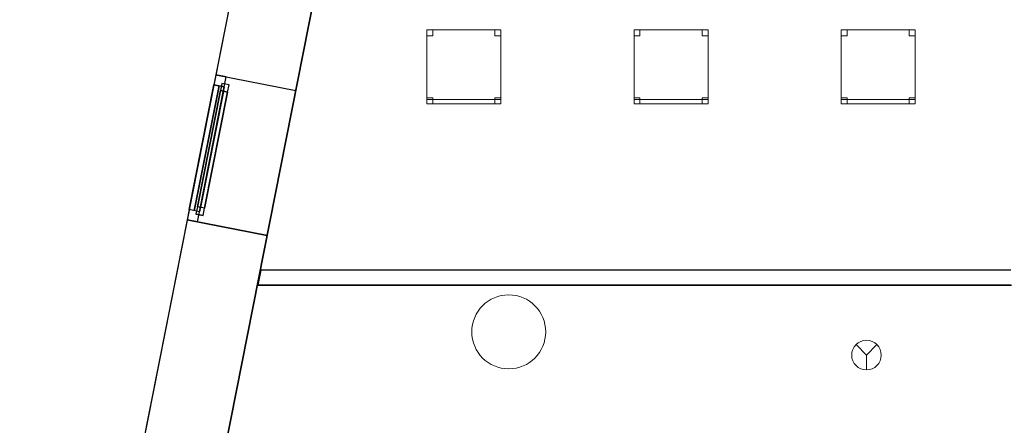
# Model space of a CAD drawing. Header units: metres. Extents: x 397.7 to 427.5, y 12.7 to 28.4.
# Tile 2 of 124: x 397.7 to 404.3, y 17.2 to 19.9. Entities that reach past the tile are written whole.
import ezdxf

# ---------------------------------------------------------------- set-up
doc = ezdxf.new("R2010")
doc.units = ezdxf.units.M
doc.layers.add('01_CARPINTERIA', color=5, linetype='Continuous', lineweight=25, true_color=0x0000ff)
doc.layers.add('01_SUELOS', color=7, linetype='Continuous', lineweight=25, true_color=0x007f00)
for name, color, linetype, lineweight in [('02_MOBILIARIO', 7, 'Continuous', 18), ('A-COLS-____-MCUT', 7, 'Continuous', 18), ('A-COLS-____-OTLN', 7, 'Continuous', 18), ('A-DETL-____-MBND', 7, 'Continuous', 18), ('A-DETL-GENF-OTLN', 7, 'Continuous', 18), ('A-GENM-____-OTLN', 7, 'Continuous', 18), ('A-WALL-____-MCUT', 7, 'Continuous', 25), ('A-WALL-____-OTLN', 7, 'Continuous', 25)]:
    doc.layers.add(name, color=color, linetype=linetype, lineweight=lineweight)

# ---------------------------------------------------------------- blocks, each defined once
blk = doc.blocks.new('Family - LONDR55-XX_ZZ-ARQ-CAA-M3D-Londres55-152793-05_PCI_P2')
at = {"layer": '01_SUELOS', "color": 9, "true_color": 0xaad4aa}
for p, q in [((2.9616, 14.9476), (0, 0)), ((0, 0), (2.9616, 14.9476))]:
    blk.add_line(p, q, dxfattribs=at)
blk = doc.blocks.new('Forma directa - LONDR55-XX_ZZ-ARQ-CAA-M3D-Londres55-152687-05_PCI_P2')
at = {"layer": '01_CARPINTERIA', "color": 161, "true_color": 0xaaaaff}
for p, q in [((0.07, 0.07), (0, 0.07)), ((0, 0.07), (0, 0)), ((0.07, 0.07), (0, 0.07)), ((0, 0.07), (0, 0)), ((0.1, 0.1), (0.05, 0.1)), ((0.05, 0.1), (0.05, 0.05)), ((0.1, 0.1), (0.05, 0.1)), ((0.05, 0.1), (0.05, 0.05)), ((0.07, 0.07), (0.93, 0.07)), ((0.93, 0.07), (0.07, 0.07)), ((0.07, 0.07), (0.07, 0)), ((0.07, 0), (0.07, 0.07)), ((0.07, 0), (0.07, 0.07)), ((0.07, 0.07), (0.07, 0)), ((0.1, 0.05), (0.1, 0.1)), ((0.1, 0.1), (0.1, 0.05)), ((0.1, 0.1), (0.9, 0.1)), ((0.9, 0.1), (0.1, 0.1)), ((0.1, 0.1), (0.1, 0.05)), ((0.1, 0.05), (0.1, 0.1)), ((0.9, 0.075), (0.1, 0.075)), ((0.9, 0.075), (0.1, 0.075)), ((0.95, 0.1), (0.9, 0.1)), ((0.9, 0.1), (0.9, 0.05)), ((0.95, 0.1), (0.9, 0.1)), ((0.9, 0.1), (0.9, 0.05)), ((0.9, 0.1), (0.9, 0.05)), ((0.9, 0.1), (0.9, 0.05)), ((0.93, 0.07), (0.93, 0)), ((0.93, 0.07), (0.93, 0)), ((1, 0.07), (0.93, 0.07)), ((0.93, 0.07), (0.93, 0)), ((1, 0.07), (0.93, 0.07)), ((0.93, 0.07), (0.93, 0)), ((0.95, 0.05), (0.95, 0.1)), ((0.95, 0.1), (0.95, 0.05)), ((1, 0), (1, 0.07)), ((1, 0.07), (1, 0)), ((0, 0), (0.07, 0)), ((0, 0), (0.07, 0)), ((0.05, 0.05), (0.1, 0.05)), ((0.05, 0.05), (0.1, 0.05)), ((0.93, 0.035), (0.07, 0.035)), ((0.07, 0.035), (0.93, 0.035)), ((0.07, 0), (0.93, 0)), ((0.93, 0), (0.07, 0)), ((0.1, 0.05), (0.9, 0.05)), ((0.9, 0.05), (0.1, 0.05)), ((0.9, 0.05), (0.95, 0.05)), ((0.9, 0.05), (0.95, 0.05)), ((0.93, 0), (1, 0)), ((0.93, 0), (1, 0))]:
    blk.add_line(p, q, dxfattribs=at)
blk = doc.blocks.new('Forma directa - Finestra P2-152998-05_PCI_P2')
at = {"xscale": 1.00000002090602, "yscale": 1.00000002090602, "zscale": 1.00000002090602}
blk.add_blockref('Forma directa - LONDR55-XX_ZZ-ARQ-CAA-M3D-Londres55-152687-05_PCI_P2', (0, 0), dxfattribs=at)
blk = doc.blocks.new('Family - Pilar P2-153063-05_PCI_P2')
at = {"layer": 'A-COLS-____-MCUT', "color": 253, "true_color": 0xaaaaaa}
for start, end in [(360, 180), (180, 360)]:
    blk.add_arc((0.25, 0.25), 0.25, start, end, dxfattribs=at)
at = {"layer": 'A-COLS-____-OTLN', "color": 253, "true_color": 0xaaaaaa}
for start, end in [(360, 180), (180, 360)]:
    blk.add_arc((0.25, 0.25), 0.25, start, end, dxfattribs=at)
blk = doc.blocks.new('Family - Cadira d_Oficina_P2-153073-05_PCI_P2')
at = {"layer": 'A-DETL-____-MBND', "color": 253, "true_color": 0xaaaaaa}
for p, q in [((0, 0.46), (0, 0.5)), ((0, 0.5), (0.04, 0.5)), ((0.04, 0.5), (0, 0.5)), ((0, 0.5), (0, 0.46)), ((0, 0.5), (0.5, 0.5)), ((0, 0), (0, 0.5)), ((0.5, 0.5), (0, 0.5)), ((0, 0.5), (0, 0)), ((0.04, 0.5), (0.04, 0.46)), ((0.04, 0.46), (0.04, 0.5)), ((0.46, 0.46), (0.46, 0.5)), ((0.46, 0.5), (0.5, 0.5)), ((0.5, 0.5), (0.46, 0.5)), ((0.46, 0.5), (0.46, 0.46)), ((0.5, 0.5), (0.5, 0)), ((0.5, 0), (0.5, 0.5)), ((0.5, 0.5), (0.5, 0.46)), ((0.5, 0.46), (0.5, 0.5)), ((0.04, 0.46), (0, 0.46)), ((0, 0.46), (0.04, 0.46)), ((0.5, 0.46), (0.46, 0.46)), ((0.46, 0.46), (0.5, 0.46)), ((0, 0), (0, 0.04)), ((0, 0.04), (0.04, 0.04)), ((0.04, 0.04), (0, 0.04)), ((0, 0.04), (0, 0)), ((0, 0), (0, 0.03)), ((0, 0.03), (0.5, 0.03)), ((0.5, 0.03), (0, 0.03)), ((0, 0.03), (0, 0)), ((0.04, 0), (0, 0)), ((0, 0), (0.04, 0)), ((0.5, 0), (0, 0)), ((0, 0), (0.5, 0)), ((0.5, 0), (0, 0)), ((0, 0), (0.5, 0)), ((0.04, 0.04), (0.04, 0)), ((0.04, 0), (0.04, 0.04)), ((0.46, 0), (0.46, 0.04)), ((0.46, 0.04), (0.5, 0.04)), ((0.5, 0.04), (0.46, 0.04)), ((0.46, 0.04), (0.46, 0)), ((0.5, 0), (0.46, 0)), ((0.5, 0.04), (0.5, 0)), ((0.5, 0), (0.5, 0.04)), ((0.5, 0.03), (0.5, 0)), ((0.5, 0), (0.5, 0.03)), ((0.46, 0), (0.5, 0))]:
    blk.add_line(p, q, dxfattribs=at)
blk = doc.blocks.new('Family - Cadira d_Oficina_P2-153194-05_PCI_P2')
at = {"layer": 'A-DETL-____-MBND', "color": 253, "true_color": 0xaaaaaa}
for p, q in [((0, 0.46), (0, 0.5)), ((0, 0.5), (0.04, 0.5)), ((0.04, 0.5), (0, 0.5)), ((0, 0.5), (0, 0.46)), ((0, 0.5), (0.5, 0.5)), ((0, 0), (0, 0.5)), ((0.5, 0.5), (0, 0.5)), ((0, 0.5), (0, 0)), ((0.04, 0.5), (0.04, 0.46)), ((0.04, 0.46), (0.04, 0.5)), ((0.46, 0.46), (0.46, 0.5)), ((0.46, 0.5), (0.5, 0.5)), ((0.5, 0.5), (0.46, 0.5)), ((0.46, 0.5), (0.46, 0.46)), ((0.5, 0.5), (0.5, 0.46)), ((0.5, 0.46), (0.5, 0.5)), ((0.5, 0.5), (0.5, 0)), ((0.5, 0), (0.5, 0.5)), ((0.04, 0.46), (0, 0.46)), ((0, 0.46), (0.04, 0.46)), ((0.5, 0.46), (0.46, 0.46)), ((0.46, 0.46), (0.5, 0.46)), ((0, 0), (0, 0.04)), ((0, 0.04), (0.04, 0.04)), ((0.04, 0.04), (0, 0.04)), ((0, 0.04), (0, 0)), ((0, 0), (0, 0.03)), ((0, 0.03), (0.5, 0.03)), ((0.5, 0.03), (0, 0.03)), ((0, 0.03), (0, 0)), ((0.5, 0), (0, 0)), ((0, 0), (0.5, 0)), ((0.5, 0), (0, 0)), ((0, 0), (0.5, 0)), ((0.04, 0), (0, 0)), ((0, 0), (0.04, 0)), ((0.04, 0.04), (0.04, 0)), ((0.04, 0), (0.04, 0.04)), ((0.46, 0), (0.46, 0.04)), ((0.46, 0.04), (0.5, 0.04)), ((0.5, 0.04), (0.46, 0.04)), ((0.46, 0.04), (0.46, 0)), ((0.5, 0), (0.46, 0)), ((0.5, 0.04), (0.5, 0)), ((0.5, 0), (0.5, 0.04)), ((0.5, 0.03), (0.5, 0)), ((0.5, 0), (0.5, 0.03)), ((0.46, 0), (0.5, 0))]:
    blk.add_line(p, q, dxfattribs=at)
blk = doc.blocks.new('Family - Cadira d_Oficina_P2-153231-05_PCI_P2')
at = {"layer": 'A-DETL-____-MBND', "color": 253, "true_color": 0xaaaaaa}
for p, q in [((0, 0.46), (0, 0.5)), ((0, 0.5), (0.04, 0.5)), ((0.04, 0.5), (0, 0.5)), ((0, 0.5), (0, 0.46)), ((0, 0.5), (0.5, 0.5)), ((0, 0), (0, 0.5)), ((0.5, 0.5), (0, 0.5)), ((0, 0.5), (0, 0)), ((0.04, 0.5), (0.04, 0.46)), ((0.04, 0.46), (0.04, 0.5)), ((0.46, 0.46), (0.46, 0.5)), ((0.46, 0.5), (0.5, 0.5)), ((0.5, 0.5), (0.46, 0.5)), ((0.46, 0.5), (0.46, 0.46)), ((0.5, 0.5), (0.5, 0)), ((0.5, 0), (0.5, 0.5)), ((0.5, 0.5), (0.5, 0.46)), ((0.5, 0.46), (0.5, 0.5)), ((0.04, 0.46), (0, 0.46)), ((0, 0.46), (0.04, 0.46)), ((0.5, 0.46), (0.46, 0.46)), ((0.46, 0.46), (0.5, 0.46)), ((0, 0), (0, 0.04)), ((0, 0.04), (0.04, 0.04)), ((0.04, 0.04), (0, 0.04)), ((0, 0.04), (0, 0)), ((0, 0), (0, 0.03)), ((0, 0.03), (0.5, 0.03)), ((0.5, 0.03), (0, 0.03)), ((0, 0.03), (0, 0)), ((0.5, 0), (0, 0)), ((0, 0), (0.5, 0)), ((0.04, 0), (0, 0)), ((0, 0), (0.04, 0)), ((0.5, 0), (0, 0)), ((0, 0), (0.5, 0)), ((0.04, 0.04), (0.04, 0)), ((0.04, 0), (0.04, 0.04)), ((0.46, 0), (0.46, 0.04)), ((0.46, 0.04), (0.5, 0.04)), ((0.5, 0.04), (0.46, 0.04)), ((0.46, 0.04), (0.46, 0)), ((0.5, 0), (0.46, 0)), ((0.5, 0.04), (0.5, 0)), ((0.5, 0), (0.5, 0.04)), ((0.5, 0.03), (0.5, 0)), ((0.5, 0), (0.5, 0.03)), ((0.46, 0), (0.5, 0))]:
    blk.add_line(p, q, dxfattribs=at)
blk = doc.blocks.new('Family - Façana nord-oest P2-153299-05_PCI_P2')
at = {"layer": 'A-WALL-____-MCUT', "color": 253, "true_color": 0xaaaaaa}
for p, q in [((8.8597, 0.55), (8.3018, 0.55)), ((8.8597, 0), (8.8597, 0.55)), ((9.8597, 0.55), (9.8597, 0)), ((11.449, 0.55), (9.8597, 0.55)), ((8.3018, 0), (8.8597, 0)), ((9.8597, 0), (11.449, 0))]:
    blk.add_line(p, q, dxfattribs=at)
at = {"layer": 'A-WALL-____-OTLN', "color": 253, "true_color": 0xaaaaaa}
for p, q in [((15.5778, 0.55), (-0.109, 0.55)), ((8.8597, 0), (8.8597, 0.55)), ((9.8597, 0.55), (8.8597, 0.55)), ((9.8597, 0), (9.8597, 0.55)), ((0, 0), (15.6868, 0)), ((8.8597, 0), (9.8597, 0))]:
    blk.add_line(p, q, dxfattribs=at)
at = {"layer": 'A-WALL-____-OTLN', "color": 253, "lineweight": 18, "true_color": 0xaaaaaa}
blk.add_line((0, 0), (15.6868, 0), dxfattribs=at)
blk = doc.blocks.new('Family - Vano finestra P2-153307-05_PCI_P2')
at = {"layer": 'A-GENM-____-OTLN', "color": 253, "true_color": 0xaaaaaa}
for p, q in [((399.0078, 19.5375), (398.8135, 18.5566)), ((398.8135, 18.5566), (399.0078, 19.5375)), ((399.5473, 19.4306), (399.0078, 19.5375)), ((399.5473, 19.4306), (399.0078, 19.5375)), ((399.353, 18.4497), (399.5473, 19.4306)), ((399.5473, 19.4306), (399.353, 18.4497)), ((398.8135, 18.5566), (399.353, 18.4497)), ((399.353, 18.4497), (398.8135, 18.5566))]:
    blk.add_line(p, q, dxfattribs=at)
blk = doc.blocks.new('Family - Evans P2-153319-05_PCI_P2')
at = {"layer": 'A-WALL-____-MCUT', "color": 253, "true_color": 0xaaaaaa}
for p, q in [((0.0198, 0.1), (0, 0)), ((5.0899, 0.1), (0.0198, 0.1)), ((0, 0), (5.0899, 0))]:
    blk.add_line(p, q, dxfattribs=at)
at = {"layer": 'A-WALL-____-OTLN', "color": 253, "true_color": 0xaaaaaa}
for p, q in [((0, 0), (0.0198, 0.1)), ((5.0899, 0.1), (0.0198, 0.1)), ((5.0899, 0), (0, 0))]:
    blk.add_line(p, q, dxfattribs=at)
at = {"layer": 'A-WALL-____-OTLN', "color": 253, "lineweight": 18, "true_color": 0xaaaaaa}
blk.add_line((0, 0), (14.3056, 0), dxfattribs=at)
blk = doc.blocks.new('LONDR55-XX_ZZ-ARQ-CAA-M3D-Londres55_ifc-1-05_PCI_P2')
at = {"layer": '01_CARPINTERIA', "color": 253, "lineweight": 18, "true_color": 0xaaaaaa, "rotation": 258.7931018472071}
blk.add_blockref('Forma directa - Finestra P2-152998-05_PCI_P2', (399.0078, 19.5375), dxfattribs=at)
at = {"layer": '01_SUELOS', "color": 253, "lineweight": 18, "true_color": 0xaaaaaa}
blk.add_blockref('Family - LONDR55-XX_ZZ-ARQ-CAA-M3D-Londres55-152793-05_PCI_P2', (398.2971, 13.1206), dxfattribs=at)
at = {"layer": '02_MOBILIARIO', "color": 253, "lineweight": 18, "true_color": 0xaaaaaa}
for name, p in [('Family - Cadira d_Oficina_P2-153231-05_PCI_P2', (400.4328, 19.3402)), ('Family - Cadira d_Oficina_P2-153073-05_PCI_P2', (401.834, 19.3402)), ('Family - Cadira d_Oficina_P2-153194-05_PCI_P2', (403.234, 19.3402))]:
    blk.add_blockref(name, p, dxfattribs=at)
at = {"layer": 'A-COLS-____-OTLN', "color": 253, "lineweight": 18, "true_color": 0xaaaaaa}
blk.add_blockref('Family - Pilar P2-153063-05_PCI_P2', (400.737, 17.5495), dxfattribs=at)
at = {"layer": 'A-GENM-____-OTLN', "color": 253, "lineweight": 18, "true_color": 0xaaaaaa}
blk.add_blockref('Family - Vano finestra P2-153307-05_PCI_P2', (0, 0), dxfattribs=at)
at = {"layer": 'A-WALL-____-OTLN', "color": 253, "lineweight": 18, "true_color": 0xaaaaaa, "rotation": 258.7931018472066}
blk.add_blockref('Family - Façana nord-oest P2-153299-05_PCI_P2', (400.7297, 28.2282), dxfattribs=at)
at = {"layer": 'A-WALL-____-OTLN', "color": 253, "lineweight": 18, "true_color": 0xaaaaaa}
blk.add_blockref('Family - Evans P2-153319-05_PCI_P2', (399.2915, 18.1155), dxfattribs=at)
blk = doc.blocks.new('ZYR_12_01_08 Detectors - 01 Detector Òptic-539619-05_PCI_P2')
at = {"layer": 'A-DETL-GENF-OTLN', "color": 1, "true_color": 0xff0000}
for q in [(-0.0707, 0.0707), (0.0707, 0.0707), (0, -0.1)]:
    blk.add_line((0, 0), q, dxfattribs=at)
blk.add_circle((0, 0), 0.1, dxfattribs=at)

msp = doc.modelspace()

# ---------------------------------------------------------------- block references
at = {"lineweight": 5}
msp.add_blockref('LONDR55-XX_ZZ-ARQ-CAA-M3D-Londres55_ifc-1-05_PCI_P2', (0, 0), dxfattribs=at)
at = {"layer": 'A-DETL-GENF-OTLN', "color": 1, "true_color": 0xff0000}
msp.add_blockref('ZYR_12_01_08 Detectors - 01 Detector Òptic-539619-05_PCI_P2', (403.4051, 17.6423), dxfattribs=at)

doc.saveas('drawing.dxf')
